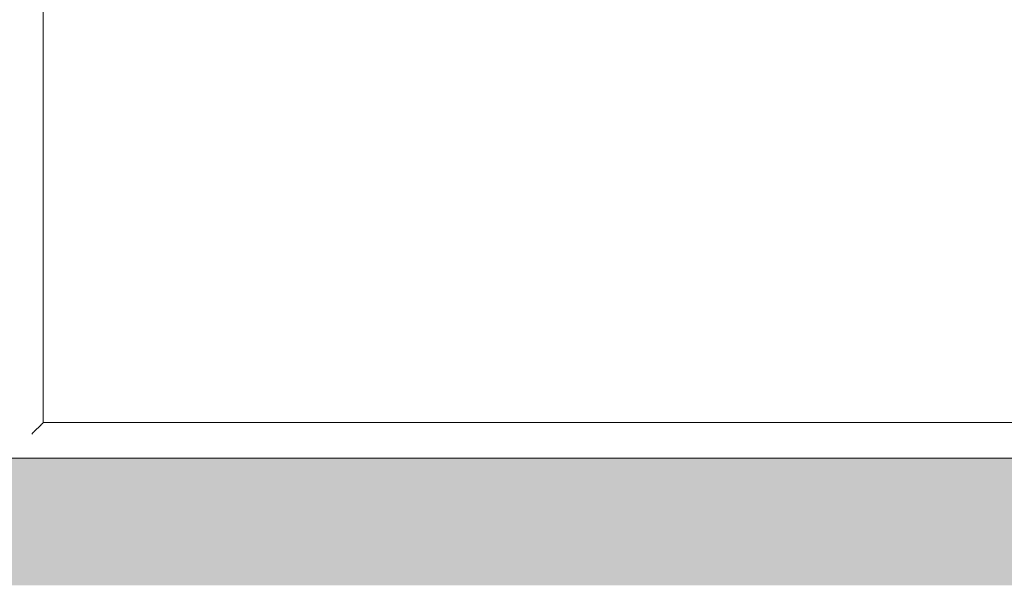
# Model space of a CAD drawing. Header units: millimetres. Extents: x -281 to 121694, y -16481 to 65128.
# Tile 106 of 256: x 14311 to 15086, y 32750 to 33195. Entities that reach past the tile are written whole.
import ezdxf

# ---------------------------------------------------------------- set-up
doc = ezdxf.new("R2010")
doc.units = ezdxf.units.MM
for name, color, linetype, lineweight in [('A--A2__Ruwbouw', 8, 'Continuous', 5), ('A--L$01A__Algemeen', 7, 'Continuous', 5), ('A--L21__Buitenwanden', 3, 'Continuous', 5), ('A--L82__LosseGebruikersInvent', 1, 'Continuous', 5)]:
    doc.layers.add(name, color=color, linetype=linetype, lineweight=lineweight)

# ---------------------------------------------------------------- blocks, each defined once
blk = doc.blocks.new('NLRS_82_FU_UN_spoekbak_gen_kad - spoelbak dxbxh 900x1200x957-V281-L_80_ 13')
at = {"layer": 'A--L$01A__Algemeen'}
for p, q in [((572, 294.68), (-572, 294.68)), ((-572, 294.68), (0, 294.68)), ((572, 294.68), (0, 294.68)), ((572, -549.32), (572, 294.68)), ((572, -549.32), (572, 294.68)), ((573.73, 296.41), (579.27, 301.94))]:
    blk.add_line(p, q, dxfattribs=at)
for points in [[(581.04, 303.71), (580.81, 303.49), (580.38, 303.06), (579.77, 302.45), (579.43, 302.1), (579.27, 301.94)], [(573.73, 296.41), (573.58, 296.26), (573.24, 295.91), (572.64, 295.32), (572.22, 294.89), (572, 294.68)]]:
    blk.add_open_spline(points, degree=3, dxfattribs=at)

msp = doc.modelspace()

# ---------------------------------------------------------------- hatches: boundary and pattern name
at = {"layer": 'A--A2__Ruwbouw'}
h = msp.add_hatch(color=256, dxfattribs=at)
h.paths.add_polyline_path([(9400, 32750), (15560, 32750), (15560, 32850), (9400, 32850), (9400, 32827.12)])
h.paths.add_polyline_path([(17191.91, 32750), (17860, 32750), (17860, 32850), (17060, 32850), (17060, 32750)])

# ---------------------------------------------------------------- linework, layer by layer
at = {"layer": 'A--L21__Buitenwanden'}
msp.add_line((15560, 32850), (9400, 32850), dxfattribs=at)

# ---------------------------------------------------------------- block references
at = {"layer": 'A--L82__LosseGebruikersInvent', "rotation": 180}
msp.add_blockref('NLRS_82_FU_UN_spoekbak_gen_kad - spoelbak dxbxh 900x1200x957-V281-L_80_ 13', (14901.75, 33172.68), dxfattribs=at)

doc.saveas('drawing.dxf')
